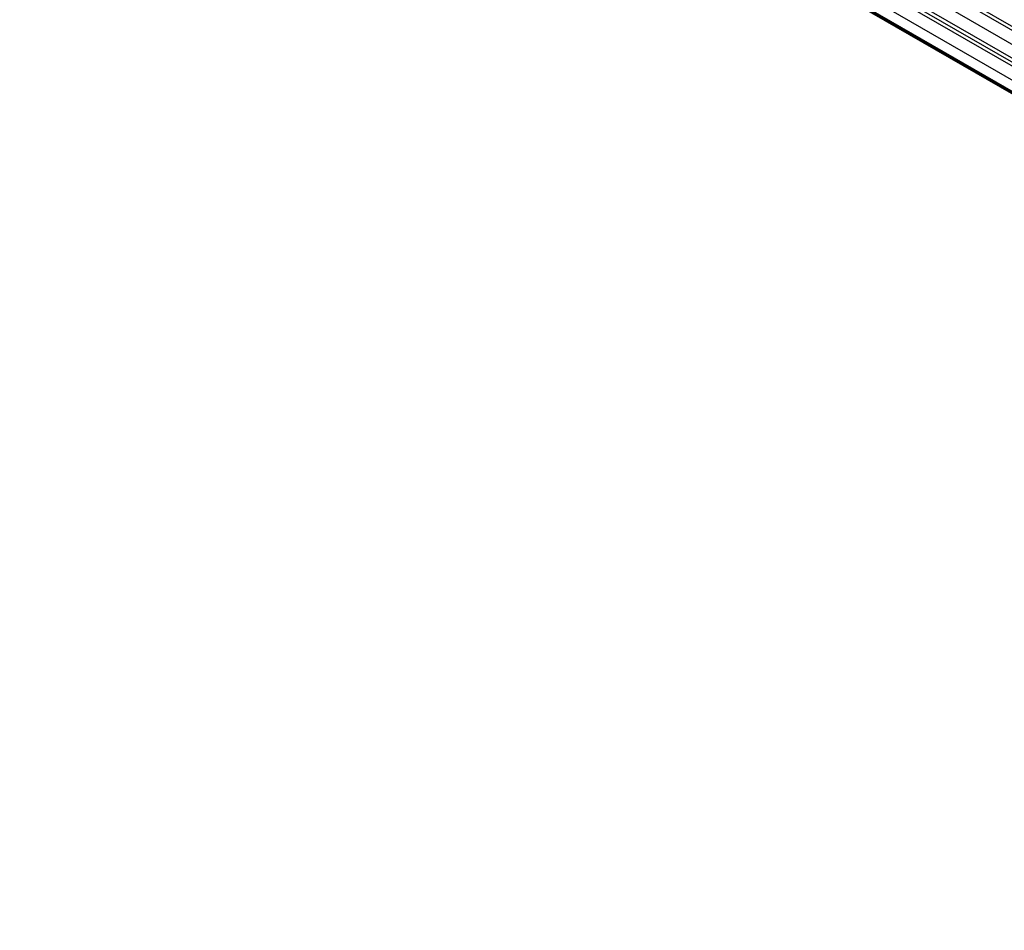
# Model space of a CAD drawing. Extents: x 16119 to 17321, y -6854 to -5812.
# Tile 2 of 68: x 16716 to 16934, y -6853 to -6651. Entities that reach past the tile are written whole.
import ezdxf

# ---------------------------------------------------------------- set-up
doc = ezdxf.new("R2010")
doc.units = 0
doc.layers.get('0').update_dxf_attribs({"linetype": 'CONTINUOUS'})

msp = doc.modelspace()

# ---------------------------------------------------------------- linework, layer by layer
for p, q in [((16720.27, -6531.93, 76.55), (17265.86, -6846.92, 76.55)), ((16718.55, -6534.9, 77.34), (17264.14, -6849.9, 77.34)), ((16718.94, -6534.23, 76.92), (17264.53, -6849.23, 76.92)), ((17263.75, -6850.57, 77.77), (16718.17, -6535.58, 77.77)), ((16716.84, -6537.88, 78.14), (17262.23, -6852.76, 78.14)), ((17267.19, -6844.62, 76.18), (16736.96, -6538.49, 76.18)), ((16738.63, -6538.56, 75.76), (17267.58, -6843.95, 75.76)), ((16715.51, -6540.18, 78.51), (17257.63, -6853.18, 78.51)), ((17257.74, -6852.98, 79.48), (16715.62, -6539.99, 79.48)), ((17257.85, -6852.79, 80.46), (16715.73, -6539.79, 80.46))]:
    msp.add_line(p, q)

doc.saveas('drawing.dxf')
